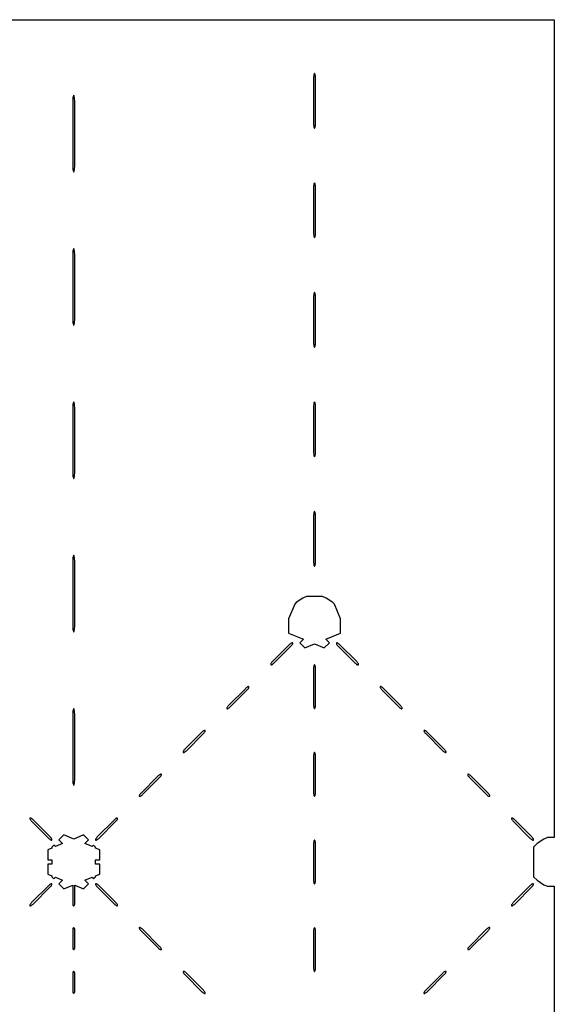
# Model space of a CAD drawing. Header units: metres. Extents: x 0 to 18.4, y 0 to 18.4.
# Tile 5 of 5: x 13.3 to 18.4, y 9 to 18.4. Entities that reach past the tile are written whole.
import ezdxf

# ---------------------------------------------------------------- set-up
doc = ezdxf.new("R2010")
doc.units = ezdxf.units.M

msp = doc.modelspace()

# ---------------------------------------------------------------- linework, layer by layer
for points in [[(0.01, 18.39), (18.39, 18.39), (18.39, 10.5829), (18.3235, 10.5829), (18.2895, 10.5688), (18.2246, 10.5254), (18.1906, 10.4914), (18.1906, 10.2086), (18.2246, 10.1746), (18.2895, 10.1312), (18.3235, 10.1171), (18.39, 10.1171), (18.39, 0.01), (0.01, 0.01)], [(16.11, 17.8198), (16.1098, 17.831), (16.1092, 17.8418), (16.1083, 17.8517), (16.1071, 17.8604), (16.1056, 17.8676), (16.1038, 17.8729), (16.102, 17.8762), (16.1, 17.8773), (16.098, 17.8762), (16.0962, 17.8729), (16.0944, 17.8676), (16.0929, 17.8604), (16.0917, 17.8517), (16.0908, 17.8418), (16.0902, 17.831), (16.09, 17.8198), (16.09, 17.412), (16.0902, 17.4008), (16.0908, 17.39), (16.0917, 17.3801), (16.0929, 17.3714), (16.0944, 17.3642), (16.0962, 17.3589), (16.098, 17.3557), (16.1, 17.3545), (16.102, 17.3557), (16.1038, 17.3589), (16.1056, 17.3642), (16.1071, 17.3714), (16.1083, 17.3801), (16.1092, 17.39), (16.1098, 17.4008), (16.11, 17.412), (16.11, 17.8198)], [(13.81, 17.5877), (13.8098, 17.6034), (13.8092, 17.6185), (13.8083, 17.6324), (13.8071, 17.6446), (13.8056, 17.6546), (13.8038, 17.6621), (13.802, 17.6666), (13.8, 17.6682), (13.798, 17.6666), (13.7962, 17.6621), (13.7944, 17.6546), (13.7929, 17.6446), (13.7917, 17.6324), (13.7908, 17.6185), (13.7902, 17.6034), (13.79, 17.5877), (13.79, 17.0169), (13.7902, 17.0012), (13.7908, 16.9861), (13.7917, 16.9721), (13.7929, 16.9599), (13.7944, 16.9499), (13.7962, 16.9425), (13.798, 16.9379), (13.8, 16.9364), (13.802, 16.9379), (13.8038, 16.9425), (13.8056, 16.9499), (13.8071, 16.9599), (13.8083, 16.9721), (13.8092, 16.9861), (13.8098, 17.0012), (13.81, 17.0169), (13.81, 17.5877)], [(16.11, 16.7743), (16.1098, 16.7855), (16.1092, 16.7963), (16.1083, 16.8063), (16.1071, 16.815), (16.1056, 16.8221), (16.1038, 16.8274), (16.102, 16.8307), (16.1, 16.8318), (16.098, 16.8307), (16.0962, 16.8274), (16.0944, 16.8221), (16.0929, 16.815), (16.0917, 16.8063), (16.0908, 16.7963), (16.0902, 16.7855), (16.09, 16.7743), (16.09, 16.3666), (16.0902, 16.3554), (16.0908, 16.3446), (16.0917, 16.3346), (16.0929, 16.3259), (16.0944, 16.3188), (16.0962, 16.3135), (16.098, 16.3102), (16.1, 16.3091), (16.102, 16.3102), (16.1038, 16.3135), (16.1056, 16.3188), (16.1071, 16.3259), (16.1083, 16.3346), (16.1092, 16.3446), (16.1098, 16.3554), (16.11, 16.3666), (16.11, 16.7743)], [(13.81, 16.124), (13.8098, 16.1398), (13.8092, 16.1549), (13.8083, 16.1688), (13.8071, 16.181), (13.8056, 16.191), (13.8038, 16.1984), (13.802, 16.203), (13.8, 16.2045), (13.798, 16.203), (13.7962, 16.1984), (13.7944, 16.191), (13.7929, 16.181), (13.7917, 16.1688), (13.7908, 16.1549), (13.7902, 16.1398), (13.79, 16.124), (13.79, 15.5532), (13.7902, 15.5375), (13.7908, 15.5224), (13.7917, 15.5085), (13.7929, 15.4963), (13.7944, 15.4863), (13.7962, 15.4789), (13.798, 15.4743), (13.8, 15.4727), (13.802, 15.4743), (13.8038, 15.4789), (13.8056, 15.4863), (13.8071, 15.4963), (13.8083, 15.5085), (13.8092, 15.5224), (13.8098, 15.5375), (13.81, 15.5532), (13.81, 16.124)], [(16.0902, 15.3099), (16.0908, 15.2991), (16.0917, 15.2892), (16.0929, 15.2805), (16.0944, 15.2733), (16.0962, 15.268), (16.098, 15.2647), (16.1, 15.2636), (16.102, 15.2647), (16.1038, 15.268), (16.1056, 15.2733), (16.1071, 15.2805), (16.1083, 15.2892), (16.1092, 15.2991), (16.1098, 15.3099), (16.11, 15.3211), (16.11, 15.7289), (16.1098, 15.7401), (16.1092, 15.7509), (16.1083, 15.7608), (16.1071, 15.7695), (16.1056, 15.7767), (16.1038, 15.782), (16.102, 15.7853), (16.1, 15.7864), (16.098, 15.7853), (16.0962, 15.782), (16.0944, 15.7767), (16.0929, 15.7695), (16.0917, 15.7608), (16.0908, 15.7509), (16.0902, 15.7401), (16.09, 15.7289), (16.09, 15.3211), (16.0902, 15.3099)], [(13.7902, 14.0739), (13.7908, 14.0588), (13.7917, 14.0449), (13.7929, 14.0327), (13.7944, 14.0227), (13.7962, 14.0152), (13.798, 14.0106), (13.8, 14.0091), (13.802, 14.0106), (13.8038, 14.0152), (13.8056, 14.0227), (13.8071, 14.0327), (13.8083, 14.0449), (13.8092, 14.0588), (13.8098, 14.0739), (13.81, 14.0896), (13.81, 14.6604), (13.8098, 14.6761), (13.8092, 14.6912), (13.8083, 14.7051), (13.8071, 14.7173), (13.8056, 14.7273), (13.8038, 14.7348), (13.802, 14.7394), (13.8, 14.7409), (13.798, 14.7394), (13.7962, 14.7348), (13.7944, 14.7273), (13.7929, 14.7173), (13.7917, 14.7051), (13.7908, 14.6912), (13.7902, 14.6761), (13.79, 14.6604), (13.79, 14.0896), (13.7902, 14.0739)], [(16.0902, 14.2645), (16.0908, 14.2537), (16.0917, 14.2437), (16.0929, 14.235), (16.0944, 14.2279), (16.0962, 14.2226), (16.098, 14.2193), (16.1, 14.2182), (16.102, 14.2193), (16.1038, 14.2226), (16.1056, 14.2279), (16.1071, 14.235), (16.1083, 14.2437), (16.1092, 14.2537), (16.1098, 14.2645), (16.11, 14.2757), (16.11, 14.6834), (16.1098, 14.6946), (16.1092, 14.7054), (16.1083, 14.7154), (16.1071, 14.7241), (16.1056, 14.7312), (16.1038, 14.7365), (16.102, 14.7398), (16.1, 14.7409), (16.098, 14.7398), (16.0962, 14.7365), (16.0944, 14.7312), (16.0929, 14.7241), (16.0917, 14.7154), (16.0908, 14.7054), (16.0902, 14.6946), (16.09, 14.6834), (16.09, 14.2757), (16.0902, 14.2645)], [(16.0902, 13.219), (16.0908, 13.2082), (16.0917, 13.1983), (16.0929, 13.1896), (16.0944, 13.1824), (16.0962, 13.1771), (16.098, 13.1738), (16.1, 13.1727), (16.102, 13.1738), (16.1038, 13.1771), (16.1056, 13.1824), (16.1071, 13.1896), (16.1083, 13.1983), (16.1092, 13.2082), (16.1098, 13.219), (16.11, 13.2302), (16.11, 13.638), (16.1098, 13.6492), (16.1092, 13.66), (16.1083, 13.6699), (16.1071, 13.6786), (16.1056, 13.6858), (16.1038, 13.6911), (16.102, 13.6943), (16.1, 13.6955), (16.098, 13.6943), (16.0962, 13.6911), (16.0944, 13.6858), (16.0929, 13.6786), (16.0917, 13.6699), (16.0908, 13.66), (16.0902, 13.6492), (16.09, 13.638), (16.09, 13.2302), (16.0902, 13.219)], [(13.7902, 12.6102), (13.7908, 12.5951), (13.7917, 12.5812), (13.7929, 12.569), (13.7944, 12.559), (13.7962, 12.5516), (13.798, 12.547), (13.8, 12.5455), (13.802, 12.547), (13.8038, 12.5516), (13.8056, 12.559), (13.8071, 12.569), (13.8083, 12.5812), (13.8092, 12.5951), (13.8098, 12.6102), (13.81, 12.626), (13.81, 13.1968), (13.8098, 13.2125), (13.8092, 13.2276), (13.8083, 13.2415), (13.8071, 13.2537), (13.8056, 13.2637), (13.8038, 13.2711), (13.802, 13.2757), (13.8, 13.2773), (13.798, 13.2757), (13.7962, 13.2711), (13.7944, 13.2637), (13.7929, 13.2537), (13.7917, 13.2415), (13.7908, 13.2276), (13.7902, 13.2125), (13.79, 13.1968), (13.79, 12.626), (13.7902, 12.6102)], [(16.2754, 12.8254), (16.2105, 12.8688), (16.1765, 12.8829), (16.0235, 12.8829), (15.9895, 12.8688), (15.9246, 12.8254), (15.9105, 12.8113), (15.8519, 12.6699), (15.8519, 12.5339), (15.9933, 12.4753), (15.9586, 12.4406), (16.0067, 12.3925), (16.1, 12.4312), (16.1933, 12.3925), (16.2414, 12.4406), (16.2067, 12.4753), (16.3481, 12.5339), (16.3481, 12.6699), (16.2895, 12.8113), (16.2754, 12.8254)], [(15.875, 12.4108), (15.8793, 12.4155), (15.8832, 12.4202), (15.8866, 12.4248), (15.8892, 12.4292), (15.891, 12.4331), (15.8919, 12.4365), (15.8918, 12.4391), (15.8909, 12.4409), (15.8891, 12.4418), (15.8865, 12.4419), (15.8831, 12.441), (15.8792, 12.4392), (15.8748, 12.4366), (15.8702, 12.4332), (15.8655, 12.4293), (15.8608, 12.425), (15.6977, 12.2619), (15.6934, 12.2573), (15.6895, 12.2525), (15.6862, 12.2479), (15.6836, 12.2436), (15.6818, 12.2396), (15.6809, 12.2363), (15.6809, 12.2336), (15.6818, 12.2318), (15.6836, 12.2309), (15.6863, 12.2309), (15.6896, 12.2318), (15.6936, 12.2336), (15.6979, 12.2362), (15.7025, 12.2395), (15.7073, 12.2434), (15.7119, 12.2477), (15.875, 12.4108)], [(16.5164, 12.2436), (16.5138, 12.2479), (16.5105, 12.2525), (16.5066, 12.2573), (16.5023, 12.2619), (16.3392, 12.425), (16.3345, 12.4293), (16.3298, 12.4332), (16.3252, 12.4366), (16.3208, 12.4392), (16.3169, 12.441), (16.3135, 12.4419), (16.3109, 12.4418), (16.3091, 12.4409), (16.3082, 12.4391), (16.3081, 12.4365), (16.309, 12.4331), (16.3108, 12.4292), (16.3134, 12.4248), (16.3168, 12.4202), (16.3207, 12.4155), (16.325, 12.4108), (16.4881, 12.2477), (16.4927, 12.2434), (16.4975, 12.2395), (16.5021, 12.2362), (16.5064, 12.2336), (16.5104, 12.2318), (16.5137, 12.2309), (16.5164, 12.2309), (16.5182, 12.2318), (16.5191, 12.2336), (16.5191, 12.2363), (16.5182, 12.2396), (16.5164, 12.2436)], [(16.11, 12.1858), (16.1098, 12.1948), (16.1092, 12.2034), (16.1083, 12.2114), (16.1071, 12.2183), (16.1056, 12.2241), (16.1038, 12.2283), (16.102, 12.2309), (16.1, 12.2318), (16.098, 12.2309), (16.0962, 12.2283), (16.0944, 12.2241), (16.0929, 12.2183), (16.0917, 12.2114), (16.0908, 12.2034), (16.0902, 12.1948), (16.09, 12.1858), (16.09, 11.8596), (16.0902, 11.8507), (16.0908, 11.842), (16.0917, 11.8341), (16.0929, 11.8271), (16.0944, 11.8214), (16.0962, 11.8171), (16.098, 11.8145), (16.1, 11.8136), (16.102, 11.8145), (16.1038, 11.8171), (16.1056, 11.8214), (16.1071, 11.8271), (16.1083, 11.8341), (16.1092, 11.842), (16.1098, 11.8507), (16.11, 11.8596), (16.11, 12.1858)], [(15.4568, 11.9927), (15.4611, 11.9973), (15.4651, 12.002), (15.4684, 12.0066), (15.471, 12.011), (15.4728, 12.0149), (15.4737, 12.0183), (15.4737, 12.0209), (15.4727, 12.0227), (15.4709, 12.0237), (15.4683, 12.0237), (15.4649, 12.0228), (15.461, 12.021), (15.4566, 12.0184), (15.452, 12.0151), (15.4473, 12.0111), (15.4427, 12.0068), (15.2796, 11.8437), (15.2752, 11.8391), (15.2713, 11.8344), (15.268, 11.8297), (15.2654, 11.8254), (15.2636, 11.8214), (15.2627, 11.8181), (15.2627, 11.8155), (15.2636, 11.8136), (15.2655, 11.8127), (15.2681, 11.8127), (15.2714, 11.8136), (15.2754, 11.8154), (15.2797, 11.818), (15.2844, 11.8213), (15.2891, 11.8252), (15.2937, 11.8296), (15.4568, 11.9927)], [(16.9346, 11.8254), (16.932, 11.8297), (16.9287, 11.8344), (16.9248, 11.8391), (16.9204, 11.8437), (16.7573, 12.0068), (16.7527, 12.0111), (16.748, 12.0151), (16.7434, 12.0184), (16.739, 12.021), (16.7351, 12.0228), (16.7317, 12.0237), (16.7291, 12.0237), (16.7273, 12.0227), (16.7263, 12.0209), (16.7263, 12.0183), (16.7272, 12.0149), (16.729, 12.011), (16.7316, 12.0066), (16.7349, 12.002), (16.7389, 11.9973), (16.7432, 11.9927), (16.9063, 11.8296), (16.9109, 11.8252), (16.9156, 11.8213), (16.9203, 11.818), (16.9246, 11.8154), (16.9286, 11.8136), (16.9319, 11.8127), (16.9345, 11.8127), (16.9364, 11.8136), (16.9373, 11.8155), (16.9373, 11.8181), (16.9364, 11.8214), (16.9346, 11.8254)], [(13.7902, 11.1466), (13.7908, 11.1315), (13.7917, 11.1176), (13.7929, 11.1054), (13.7944, 11.0954), (13.7962, 11.0879), (13.798, 11.0834), (13.8, 11.0818), (13.802, 11.0834), (13.8038, 11.0879), (13.8056, 11.0954), (13.8071, 11.1054), (13.8083, 11.1176), (13.8092, 11.1315), (13.8098, 11.1466), (13.81, 11.1623), (13.81, 11.7331), (13.8098, 11.7488), (13.8092, 11.7639), (13.8083, 11.7779), (13.8071, 11.7901), (13.8056, 11.8001), (13.8038, 11.8075), (13.802, 11.8121), (13.8, 11.8136), (13.798, 11.8121), (13.7962, 11.8075), (13.7944, 11.8001), (13.7929, 11.7901), (13.7917, 11.7779), (13.7908, 11.7639), (13.7902, 11.7488), (13.79, 11.7331), (13.79, 11.1623), (13.7902, 11.1466)], [(14.857, 11.4209), (14.8531, 11.4162), (14.8498, 11.4116), (14.8472, 11.4072), (14.8454, 11.4033), (14.8445, 11.3999), (14.8445, 11.3973), (14.8455, 11.3955), (14.8473, 11.3945), (14.8499, 11.3945), (14.8533, 11.3954), (14.8572, 11.3972), (14.8616, 11.3998), (14.8662, 11.4031), (14.8709, 11.407), (14.8755, 11.4114), (15.0386, 11.5745), (15.043, 11.5791), (15.0469, 11.5838), (15.0502, 11.5884), (15.0528, 11.5928), (15.0546, 11.5967), (15.0555, 11.6001), (15.0555, 11.6027), (15.0545, 11.6045), (15.0527, 11.6055), (15.0501, 11.6055), (15.0467, 11.6046), (15.0428, 11.6028), (15.0384, 11.6002), (15.0338, 11.5969), (15.0291, 11.593), (15.0245, 11.5886), (14.8614, 11.4255), (14.857, 11.4209)], [(17.1709, 11.593), (17.1662, 11.5969), (17.1616, 11.6002), (17.1572, 11.6028), (17.1533, 11.6046), (17.1499, 11.6055), (17.1473, 11.6055), (17.1455, 11.6045), (17.1445, 11.6027), (17.1445, 11.6001), (17.1454, 11.5967), (17.1472, 11.5928), (17.1498, 11.5884), (17.1531, 11.5838), (17.157, 11.5791), (17.1614, 11.5745), (17.3245, 11.4114), (17.3291, 11.407), (17.3338, 11.4031), (17.3384, 11.3998), (17.3428, 11.3972), (17.3467, 11.3954), (17.3501, 11.3945), (17.3527, 11.3945), (17.3545, 11.3955), (17.3555, 11.3973), (17.3555, 11.3999), (17.3546, 11.4033), (17.3528, 11.4072), (17.3502, 11.4116), (17.3469, 11.4162), (17.343, 11.4209), (17.3386, 11.4255), (17.1755, 11.5886), (17.1709, 11.593)], [(16.11, 11.3495), (16.1098, 11.3584), (16.1092, 11.3671), (16.1083, 11.375), (16.1071, 11.382), (16.1056, 11.3877), (16.1038, 11.392), (16.102, 11.3946), (16.1, 11.3955), (16.098, 11.3946), (16.0962, 11.392), (16.0944, 11.3877), (16.0929, 11.382), (16.0917, 11.375), (16.0908, 11.3671), (16.0902, 11.3584), (16.09, 11.3495), (16.09, 11.0233), (16.0902, 11.0143), (16.0908, 11.0057), (16.0917, 10.9977), (16.0929, 10.9907), (16.0944, 10.985), (16.0962, 10.9808), (16.098, 10.9782), (16.1, 10.9773), (16.102, 10.9782), (16.1038, 10.9808), (16.1056, 10.985), (16.1071, 10.9907), (16.1083, 10.9977), (16.1092, 11.0057), (16.1098, 11.0143), (16.11, 11.0233), (16.11, 11.3495)], [(14.4316, 10.9934), (14.429, 10.989), (14.4272, 10.9851), (14.4263, 10.9817), (14.4263, 10.9791), (14.4273, 10.9773), (14.4291, 10.9763), (14.4317, 10.9763), (14.4351, 10.9772), (14.439, 10.979), (14.4434, 10.9816), (14.448, 10.9849), (14.4527, 10.9889), (14.4573, 10.9932), (14.6204, 11.1563), (14.6248, 11.1609), (14.6287, 11.1656), (14.632, 11.1703), (14.6346, 11.1746), (14.6364, 11.1786), (14.6373, 11.1819), (14.6373, 11.1845), (14.6364, 11.1864), (14.6345, 11.1873), (14.6319, 11.1873), (14.6286, 11.1864), (14.6246, 11.1846), (14.6203, 11.182), (14.6156, 11.1787), (14.6109, 11.1748), (14.6063, 11.1704), (14.4432, 11.0073), (14.4389, 11.0027), (14.4349, 10.998), (14.4316, 10.9934)], [(17.7727, 10.9773), (17.7737, 10.9791), (17.7737, 10.9817), (17.7728, 10.9851), (17.771, 10.989), (17.7684, 10.9934), (17.7651, 10.998), (17.7611, 11.0027), (17.7568, 11.0073), (17.5937, 11.1704), (17.5891, 11.1748), (17.5844, 11.1787), (17.5797, 11.182), (17.5754, 11.1846), (17.5714, 11.1864), (17.5681, 11.1873), (17.5655, 11.1873), (17.5636, 11.1864), (17.5627, 11.1845), (17.5627, 11.1819), (17.5636, 11.1786), (17.5654, 11.1746), (17.568, 11.1703), (17.5713, 11.1656), (17.5752, 11.1609), (17.5796, 11.1563), (17.7427, 10.9932), (17.7473, 10.9889), (17.752, 10.9849), (17.7566, 10.9816), (17.761, 10.979), (17.7649, 10.9772), (17.7683, 10.9763), (17.7709, 10.9763), (17.7727, 10.9773)], [(13.5865, 10.5581), (13.5891, 10.5582), (13.5909, 10.5591), (13.5918, 10.5609), (13.5919, 10.5635), (13.591, 10.5669), (13.5892, 10.5708), (13.5866, 10.5752), (13.5832, 10.5798), (13.5793, 10.5845), (13.575, 10.5892), (13.4119, 10.7523), (13.4073, 10.7566), (13.4025, 10.7605), (13.3979, 10.7638), (13.3936, 10.7664), (13.3896, 10.7682), (13.3863, 10.7691), (13.3836, 10.7691), (13.3818, 10.7682), (13.3809, 10.7664), (13.3809, 10.7637), (13.3818, 10.7604), (13.3836, 10.7564), (13.3862, 10.7521), (13.3895, 10.7475), (13.3934, 10.7427), (13.3977, 10.7381), (13.5608, 10.575), (13.5655, 10.5707), (13.5702, 10.5668), (13.5748, 10.5634), (13.5792, 10.5608), (13.5831, 10.559), (13.5865, 10.5581)], [(14.0207, 10.5845), (14.0168, 10.5798), (14.0134, 10.5752), (14.0108, 10.5708), (14.009, 10.5669), (14.0081, 10.5635), (14.0082, 10.5609), (14.0091, 10.5591), (14.0109, 10.5582), (14.0135, 10.5581), (14.0169, 10.559), (14.0208, 10.5608), (14.0252, 10.5634), (14.0298, 10.5668), (14.0345, 10.5707), (14.0392, 10.575), (14.2023, 10.7381), (14.2066, 10.7427), (14.2105, 10.7475), (14.2138, 10.7521), (14.2164, 10.7564), (14.2182, 10.7604), (14.2191, 10.7637), (14.2191, 10.7664), (14.2182, 10.7682), (14.2164, 10.7691), (14.2137, 10.7691), (14.2104, 10.7682), (14.2064, 10.7664), (14.2021, 10.7638), (14.1975, 10.7605), (14.1927, 10.7566), (14.1881, 10.7523), (14.025, 10.5892), (14.0207, 10.5845)], [(18.1865, 10.5581), (18.1891, 10.5582), (18.1909, 10.5591), (18.1918, 10.5609), (18.1919, 10.5635), (18.191, 10.5669), (18.1892, 10.5708), (18.1866, 10.5752), (18.1832, 10.5798), (18.1793, 10.5845), (18.175, 10.5892), (18.0119, 10.7523), (18.0073, 10.7566), (18.0025, 10.7605), (17.9979, 10.7638), (17.9936, 10.7664), (17.9896, 10.7682), (17.9863, 10.7691), (17.9836, 10.7691), (17.9818, 10.7682), (17.9809, 10.7664), (17.9809, 10.7637), (17.9818, 10.7604), (17.9836, 10.7564), (17.9862, 10.7521), (17.9895, 10.7475), (17.9934, 10.7427), (17.9977, 10.7381), (18.1608, 10.575), (18.1655, 10.5707), (18.1702, 10.5668), (18.1748, 10.5634), (18.1792, 10.5608), (18.1831, 10.559), (18.1865, 10.5581)], [(13.6105, 10.5113), (13.5906, 10.4914), (13.5906, 10.4821), (13.5519, 10.4661), (13.5519, 10.3699), (13.5906, 10.3699), (13.5906, 10.3301), (13.5519, 10.3301), (13.5519, 10.2339), (13.5906, 10.2179), (13.5906, 10.2086), (13.6105, 10.1887), (13.6253, 10.2035), (13.6933, 10.1753), (13.6586, 10.1406), (13.7067, 10.0925), (13.7909, 10.1274), (13.7908, 10.1267), (13.7902, 10.1224), (13.79, 10.1179), (13.79, 9.9548), (13.7902, 9.9503), (13.7908, 9.946), (13.7917, 9.942), (13.7929, 9.9386), (13.7944, 9.9357), (13.7962, 9.9336), (13.798, 9.9323), (13.8, 9.9318), (13.802, 9.9323), (13.8038, 9.9336), (13.8056, 9.9357), (13.8071, 9.9386), (13.8083, 9.942), (13.8092, 9.946), (13.8098, 9.9503), (13.81, 9.9548), (13.81, 10.1179), (13.8098, 10.1224), (13.8092, 10.1267), (13.8091, 10.1274), (13.8933, 10.0925), (13.9414, 10.1406), (13.9067, 10.1753), (13.9747, 10.2035), (13.9895, 10.1887), (14.0094, 10.2086), (14.0094, 10.2179), (14.0481, 10.2339), (14.0481, 10.3301), (14.0094, 10.3301), (14.0094, 10.3699), (14.0481, 10.3699), (14.0481, 10.4661), (14.0094, 10.4821), (14.0094, 10.4914), (13.9895, 10.5113), (13.9747, 10.4965), (13.9067, 10.5247), (13.9414, 10.5594), (13.8933, 10.6075), (13.8, 10.5688), (13.7067, 10.6075), (13.6586, 10.5594), (13.6933, 10.5247), (13.6253, 10.4965), (13.6105, 10.5113)], [(16.0902, 10.1779), (16.0908, 10.1693), (16.0917, 10.1614), (16.0929, 10.1544), (16.0944, 10.1487), (16.0962, 10.1444), (16.098, 10.1418), (16.1, 10.1409), (16.102, 10.1418), (16.1038, 10.1444), (16.1056, 10.1487), (16.1071, 10.1544), (16.1083, 10.1614), (16.1092, 10.1693), (16.1098, 10.1779), (16.11, 10.1869), (16.11, 10.5131), (16.1098, 10.5221), (16.1092, 10.5307), (16.1083, 10.5386), (16.1071, 10.5456), (16.1056, 10.5513), (16.1038, 10.5556), (16.102, 10.5582), (16.1, 10.5591), (16.098, 10.5582), (16.0962, 10.5556), (16.0944, 10.5513), (16.0929, 10.5456), (16.0917, 10.5386), (16.0908, 10.5307), (16.0902, 10.5221), (16.09, 10.5131), (16.09, 10.1869), (16.0902, 10.1779)], [(13.5793, 10.1155), (13.5832, 10.1202), (13.5866, 10.1248), (13.5892, 10.1292), (13.591, 10.1331), (13.5919, 10.1365), (13.5918, 10.1391), (13.5909, 10.1409), (13.5891, 10.1418), (13.5865, 10.1419), (13.5831, 10.141), (13.5792, 10.1392), (13.5748, 10.1366), (13.5702, 10.1332), (13.5655, 10.1293), (13.5608, 10.125), (13.3977, 9.9619), (13.3934, 9.9573), (13.3895, 9.9525), (13.3862, 9.9479), (13.3836, 9.9436), (13.3818, 9.9396), (13.3809, 9.9363), (13.3809, 9.9336), (13.3818, 9.9318), (13.3836, 9.9309), (13.3863, 9.9309), (13.3896, 9.9318), (13.3936, 9.9336), (13.3979, 9.9362), (13.4025, 9.9395), (13.4073, 9.9434), (13.4119, 9.9477), (13.575, 10.1108), (13.5793, 10.1155)], [(14.0392, 10.125), (14.0345, 10.1293), (14.0298, 10.1332), (14.0252, 10.1366), (14.0208, 10.1392), (14.0169, 10.141), (14.0135, 10.1419), (14.0109, 10.1418), (14.0091, 10.1409), (14.0082, 10.1391), (14.0081, 10.1365), (14.009, 10.1331), (14.0108, 10.1292), (14.0134, 10.1248), (14.0168, 10.1202), (14.0207, 10.1155), (14.025, 10.1108), (14.1881, 9.9477), (14.1927, 9.9434), (14.1975, 9.9395), (14.2021, 9.9362), (14.2064, 9.9336), (14.2104, 9.9318), (14.2137, 9.9309), (14.2164, 9.9309), (14.2182, 9.9318), (14.2191, 9.9336), (14.2191, 9.9363), (14.2182, 9.9396), (14.2164, 9.9436), (14.2138, 9.9479), (14.2105, 9.9525), (14.2066, 9.9573), (14.2023, 9.9619), (14.0392, 10.125)], [(18.175, 10.1108), (18.1793, 10.1155), (18.1832, 10.1202), (18.1866, 10.1248), (18.1892, 10.1292), (18.191, 10.1331), (18.1919, 10.1365), (18.1918, 10.1391), (18.1909, 10.1409), (18.1891, 10.1418), (18.1865, 10.1419), (18.1831, 10.141), (18.1792, 10.1392), (18.1748, 10.1366), (18.1702, 10.1332), (18.1655, 10.1293), (18.1608, 10.125), (17.9977, 9.9619), (17.9934, 9.9573), (17.9895, 9.9525), (17.9862, 9.9479), (17.9836, 9.9436), (17.9818, 9.9396), (17.9809, 9.9363), (17.9809, 9.9336), (17.9818, 9.9318), (17.9836, 9.9309), (17.9863, 9.9309), (17.9896, 9.9318), (17.9936, 9.9336), (17.9979, 9.9362), (18.0025, 9.9395), (18.0073, 9.9434), (18.0119, 9.9477), (18.175, 10.1108)], [(13.81, 9.6997), (13.8098, 9.7042), (13.8092, 9.7085), (13.8083, 9.7125), (13.8071, 9.716), (13.8056, 9.7189), (13.8038, 9.721), (13.802, 9.7223), (13.8, 9.7227), (13.798, 9.7223), (13.7962, 9.721), (13.7944, 9.7189), (13.7929, 9.716), (13.7917, 9.7125), (13.7908, 9.7085), (13.7902, 9.7042), (13.79, 9.6997), (13.79, 9.5366), (13.7902, 9.5321), (13.7908, 9.5278), (13.7917, 9.5239), (13.7929, 9.5204), (13.7944, 9.5175), (13.7962, 9.5154), (13.798, 9.5141), (13.8, 9.5136), (13.802, 9.5141), (13.8038, 9.5154), (13.8056, 9.5175), (13.8071, 9.5204), (13.8083, 9.5239), (13.8092, 9.5278), (13.8098, 9.5321), (13.81, 9.5366), (13.81, 9.6997)], [(14.4573, 9.7068), (14.4527, 9.7111), (14.448, 9.7151), (14.4434, 9.7184), (14.439, 9.721), (14.4351, 9.7228), (14.4317, 9.7237), (14.4291, 9.7237), (14.4273, 9.7227), (14.4263, 9.7209), (14.4263, 9.7183), (14.4272, 9.7149), (14.429, 9.711), (14.4316, 9.7066), (14.4349, 9.702), (14.4389, 9.6973), (14.4432, 9.6927), (14.6063, 9.5296), (14.6109, 9.5252), (14.6156, 9.5213), (14.6203, 9.518), (14.6246, 9.5154), (14.6286, 9.5136), (14.6319, 9.5127), (14.6345, 9.5127), (14.6364, 9.5136), (14.6373, 9.5155), (14.6373, 9.5181), (14.6364, 9.5214), (14.6346, 9.5254), (14.632, 9.5297), (14.6287, 9.5344), (14.6248, 9.5391), (14.6204, 9.5437), (14.4573, 9.7068)], [(16.0902, 9.3416), (16.0908, 9.3329), (16.0917, 9.325), (16.0929, 9.318), (16.0944, 9.3123), (16.0962, 9.308), (16.098, 9.3054), (16.1, 9.3045), (16.102, 9.3054), (16.1038, 9.308), (16.1056, 9.3123), (16.1071, 9.318), (16.1083, 9.325), (16.1092, 9.3329), (16.1098, 9.3416), (16.11, 9.3505), (16.11, 9.6767), (16.1098, 9.6857), (16.1092, 9.6943), (16.1083, 9.7023), (16.1071, 9.7093), (16.1056, 9.715), (16.1038, 9.7192), (16.102, 9.7218), (16.1, 9.7227), (16.098, 9.7218), (16.0962, 9.7192), (16.0944, 9.715), (16.0929, 9.7093), (16.0917, 9.7023), (16.0908, 9.6943), (16.0902, 9.6857), (16.09, 9.6767), (16.09, 9.3505), (16.0902, 9.3416)], [(17.771, 9.711), (17.7728, 9.7149), (17.7737, 9.7183), (17.7737, 9.7209), (17.7727, 9.7227), (17.7709, 9.7237), (17.7683, 9.7237), (17.7649, 9.7228), (17.761, 9.721), (17.7566, 9.7184), (17.752, 9.7151), (17.7473, 9.7111), (17.7427, 9.7068), (17.5796, 9.5437), (17.5752, 9.5391), (17.5713, 9.5344), (17.568, 9.5297), (17.5654, 9.5254), (17.5636, 9.5214), (17.5627, 9.5181), (17.5627, 9.5155), (17.5636, 9.5136), (17.5655, 9.5127), (17.5681, 9.5127), (17.5714, 9.5136), (17.5754, 9.5154), (17.5797, 9.518), (17.5844, 9.5213), (17.5891, 9.5252), (17.5937, 9.5296), (17.7568, 9.6927), (17.7611, 9.6973), (17.7651, 9.702), (17.7684, 9.7066), (17.771, 9.711)], [(15.0291, 9.107), (15.0338, 9.1031), (15.0384, 9.0998), (15.0428, 9.0972), (15.0467, 9.0954), (15.0501, 9.0945), (15.0527, 9.0945), (15.0545, 9.0955), (15.0555, 9.0973), (15.0555, 9.0999), (15.0546, 9.1033), (15.0528, 9.1072), (15.0502, 9.1116), (15.0469, 9.1162), (15.043, 9.1209), (15.0386, 9.1255), (14.8755, 9.2886), (14.8709, 9.293), (14.8662, 9.2969), (14.8616, 9.3002), (14.8572, 9.3028), (14.8533, 9.3046), (14.8499, 9.3055), (14.8473, 9.3055), (14.8455, 9.3045), (14.8445, 9.3027), (14.8445, 9.3001), (14.8454, 9.2967), (14.8472, 9.2928), (14.8498, 9.2884), (14.8531, 9.2838), (14.857, 9.2791), (14.8614, 9.2745), (15.0245, 9.1114), (15.0291, 9.107)], [(17.157, 9.1209), (17.1531, 9.1162), (17.1498, 9.1116), (17.1472, 9.1072), (17.1454, 9.1033), (17.1445, 9.0999), (17.1445, 9.0973), (17.1455, 9.0955), (17.1473, 9.0945), (17.1499, 9.0945), (17.1533, 9.0954), (17.1572, 9.0972), (17.1616, 9.0998), (17.1662, 9.1031), (17.1709, 9.107), (17.1755, 9.1114), (17.3386, 9.2745), (17.343, 9.2791), (17.3469, 9.2838), (17.3502, 9.2884), (17.3528, 9.2928), (17.3546, 9.2967), (17.3555, 9.3001), (17.3555, 9.3027), (17.3545, 9.3045), (17.3527, 9.3055), (17.3501, 9.3055), (17.3467, 9.3046), (17.3428, 9.3028), (17.3384, 9.3002), (17.3338, 9.2969), (17.3291, 9.293), (17.3245, 9.2886), (17.1614, 9.1255), (17.157, 9.1209)], [(13.7902, 9.114), (13.7908, 9.1097), (13.7917, 9.1057), (13.7929, 9.1022), (13.7944, 9.0993), (13.7962, 9.0972), (13.798, 9.0959), (13.8, 9.0955), (13.802, 9.0959), (13.8038, 9.0972), (13.8056, 9.0993), (13.8071, 9.1022), (13.8083, 9.1057), (13.8092, 9.1097), (13.8098, 9.114), (13.81, 9.1185), (13.81, 9.2815), (13.8098, 9.286), (13.8092, 9.2903), (13.8083, 9.2943), (13.8071, 9.2978), (13.8056, 9.3007), (13.8038, 9.3028), (13.802, 9.3041), (13.8, 9.3045), (13.798, 9.3041), (13.7962, 9.3028), (13.7944, 9.3007), (13.7929, 9.2978), (13.7917, 9.2943), (13.7908, 9.2903), (13.7902, 9.286), (13.79, 9.2815), (13.79, 9.1185), (13.7902, 9.114)]]:
    msp.add_lwpolyline(points)

doc.saveas('drawing.dxf')
